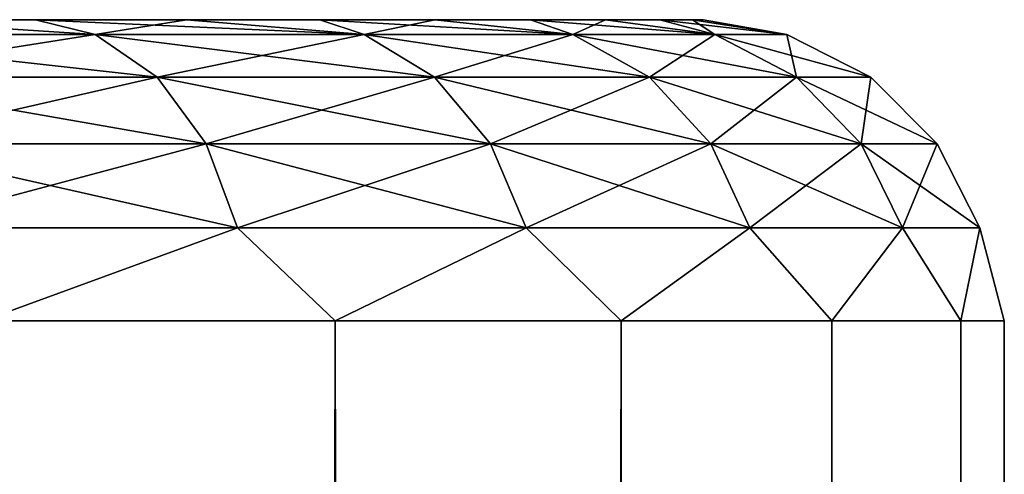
# Model space of a CAD drawing. Extents: x -62 to 446, y -84 to 1766.
# Tile 204 of 221: x 62.46 to 69, y 1756.98 to 1760. Entities that reach past the tile are written whole.
import ezdxf

# ---------------------------------------------------------------- set-up
doc = ezdxf.new("R2010")
doc.units = 0
doc.header["$LTSCALE"] = 65.185185
for name, color, linetype in [('142', 7, 'CONTINUOUS'), ('143', 7, 'CONTINUOUS'), ('145', 7, 'CONTINUOUS')]:
    doc.layers.add(name, color=color, linetype=linetype)

msp = doc.modelspace()

# ---------------------------------------------------------------- linework, layer by layer
at = {"layer": '142', "color": 7, "linetype": 'CONTINUOUS'}
for points in [[(62.5631, 1760, -11.4528), (61.4528, 1760, -12.5632), (62.5631, 1760, 11.4528), (62.5631, 1760, -11.4528)], [(62.5631, 1760, 11.4528), (61.4528, 1760, -12.5632), (61.4528, 1760, 12.5632), (62.5631, 1760, 11.4528)], [(63.5663, 1760, -10.2448), (62.5631, 1760, -11.4528), (63.5663, 1760, 10.2448), (63.5663, 1760, -10.2448)], [(63.5663, 1760, 10.2448), (62.5631, 1760, -11.4528), (62.5631, 1760, 11.4528), (63.5663, 1760, 10.2448)], [(64.4537, 1760, -8.9494), (63.5663, 1760, -10.2448), (64.4537, 1760, 8.9494), (64.4537, 1760, -8.9494)], [(64.4537, 1760, 8.9494), (63.5663, 1760, -10.2448), (63.5663, 1760, 10.2448), (64.4537, 1760, 8.9494)], [(65.2178, 1760, -7.5776), (64.4537, 1760, -8.9494), (65.2178, 1760, 7.5776), (65.2178, 1760, -7.5776)], [(65.2178, 1760, 7.5776), (64.4537, 1760, -8.9494), (64.4537, 1760, 8.9494), (65.2178, 1760, 7.5776)], [(65.852, 1760, -6.1411), (65.2178, 1760, -7.5776), (65.852, 1760, 6.1411), (65.852, 1760, -6.1411)], [(65.852, 1760, 6.1411), (65.2178, 1760, -7.5776), (65.2178, 1760, 7.5776), (65.852, 1760, 6.1411)], [(66.351, 1760, -4.6523), (65.852, 1760, -6.1411), (66.351, 1760, 4.6523), (66.351, 1760, -4.6523)], [(66.351, 1760, 4.6523), (65.852, 1760, -6.1411), (65.852, 1760, 6.1411), (66.351, 1760, 4.6523)], [(66.7105, 1760, -3.1238), (66.351, 1760, -4.6523), (66.7105, 1760, 3.1238), (66.7105, 1760, -3.1238)], [(66.7105, 1760, 3.1238), (66.351, 1760, -4.6523), (66.351, 1760, 4.6523), (66.7105, 1760, 3.1238)], [(66.9275, 1760, -1.5686), (66.7105, 1760, -3.1238), (66.9275, 1760, 1.5686), (66.9275, 1760, -1.5686)], [(66.9275, 1760, 1.5686), (66.7105, 1760, -3.1238), (66.7105, 1760, 3.1238), (66.9275, 1760, 1.5686)], [(67, 1760, 0), (66.9275, 1760, -1.5686), (66.9275, 1760, 1.5686), (67, 1760, 0)]]:
    msp.add_3dface(points, dxfattribs=at)
at = {"layer": '143', "color": 7, "linetype": 'CONTINUOUS'}
for points in [[(64.5548, 1758, 12.213), (62.213, 1758, 14.5548), (64.5548, 2, 12.213), (64.5548, 1758, 12.213)], [(64.5548, 2, 12.213), (62.213, 1758, 14.5548), (62.213, 2, 14.5548), (64.5548, 2, 12.213)], [(62.213, 1758, -14.5548), (64.5548, 1758, -12.213), (62.213, 2, -14.5548), (62.213, 1758, -14.5548)], [(62.213, 2, -14.5548), (64.5548, 1758, -12.213), (64.5548, 2, -12.213), (62.213, 2, -14.5548)], [(66.4545, 1758, 9.5), (64.5548, 1758, 12.213), (66.4545, 2, 9.5), (66.4545, 1758, 9.5)], [(66.4545, 2, 9.5), (64.5548, 1758, 12.213), (64.5548, 2, 12.213), (66.4545, 2, 9.5)], [(64.5548, 1758, -12.213), (66.4545, 1758, -9.5), (64.5548, 2, -12.213), (64.5548, 1758, -12.213)], [(64.5548, 2, -12.213), (66.4545, 1758, -9.5), (66.4545, 2, -9.5), (64.5548, 2, -12.213)], [(67.8542, 1758, 6.4984), (66.4545, 1758, 9.5), (67.8542, 2, 6.4984), (67.8542, 1758, 6.4984)], [(67.8542, 2, 6.4984), (66.4545, 1758, 9.5), (66.4545, 2, 9.5), (67.8542, 2, 6.4984)], [(66.4545, 1758, -9.5), (67.8542, 1758, -6.4984), (66.4545, 2, -9.5), (66.4545, 1758, -9.5)], [(66.4545, 2, -9.5), (67.8542, 1758, -6.4984), (67.8542, 2, -6.4984), (66.4545, 2, -9.5)], [(68.7113, 1758, 3.2993), (67.8542, 1758, 6.4984), (68.7113, 2, 3.2993), (68.7113, 1758, 3.2993)], [(68.7113, 2, 3.2993), (67.8542, 1758, 6.4984), (67.8542, 2, 6.4984), (68.7113, 2, 3.2993)], [(67.8542, 1758, -6.4984), (68.7113, 1758, -3.2993), (67.8542, 2, -6.4984), (67.8542, 1758, -6.4984)], [(67.8542, 2, -6.4984), (68.7113, 1758, -3.2993), (68.7113, 2, -3.2993), (67.8542, 2, -6.4984)], [(69, 1758), (68.7113, 1758, 3.2993), (69, 2), (69, 1758)], [(69, 2), (68.7113, 1758, 3.2993), (68.7113, 2, 3.2993), (69, 2)], [(68.7113, 1758, -3.2993), (69, 1758), (68.7113, 2, -3.2993), (68.7113, 1758, -3.2993)], [(68.7113, 2, -3.2993), (69, 1758), (69, 2), (68.7113, 2, -3.2993)]]:
    msp.add_3dface(points, dxfattribs=at)
at = {"layer": '145', "color": 7, "linetype": 'CONTINUOUS'}
for points in [[(60.8201, 1759.9027, -13.9017), (61.4528, 1760, -12.5632), (62.9607, 1759.9027, -11.9312), (60.8201, 1759.9027, -13.9017)], [(62.9607, 1759.9027, 11.9312), (61.4528, 1760, 12.5632), (60.8201, 1759.9027, 13.9017), (62.9607, 1759.9027, 11.9312)], [(61.4528, 1760, -12.5632), (62.5631, 1760, -11.4528), (62.9607, 1759.9027, -11.9312), (61.4528, 1760, -12.5632)], [(62.5631, 1760, 11.4528), (61.4528, 1760, 12.5632), (62.9607, 1759.9027, 11.9312), (62.5631, 1760, 11.4528)], [(62.5631, 1760, -11.4528), (63.5663, 1760, -10.2448), (62.9607, 1759.9027, -11.9312), (62.5631, 1760, -11.4528)], [(63.5663, 1760, 10.2448), (62.5631, 1760, 11.4528), (64.7477, 1759.9027, 9.6352), (63.5663, 1760, 10.2448)], [(64.7477, 1759.9027, 9.6352), (62.5631, 1760, 11.4528), (62.9607, 1759.9027, 11.9312), (64.7477, 1759.9027, 9.6352)], [(62.9607, 1759.9027, -11.9312), (63.5663, 1760, -10.2448), (64.7477, 1759.9027, -9.6352), (62.9607, 1759.9027, -11.9312)], [(63.5663, 1760, -10.2448), (64.4537, 1760, -8.9494), (64.7477, 1759.9027, -9.6352), (63.5663, 1760, -10.2448)], [(64.4537, 1760, 8.9494), (63.5663, 1760, 10.2448), (64.7477, 1759.9027, 9.6352), (64.4537, 1760, 8.9494)], [(64.4537, 1760, -8.9494), (65.2178, 1760, -7.5776), (64.7477, 1759.9027, -9.6352), (64.4537, 1760, -8.9494)], [(65.2178, 1760, 7.5776), (64.4537, 1760, 8.9494), (66.1325, 1759.9027, 7.0764), (65.2178, 1760, 7.5776)], [(66.1325, 1759.9027, 7.0764), (64.4537, 1760, 8.9494), (64.7477, 1759.9027, 9.6352), (66.1325, 1759.9027, 7.0764)], [(64.7477, 1759.9027, -9.6352), (65.2178, 1760, -7.5776), (66.1325, 1759.9027, -7.0764), (64.7477, 1759.9027, -9.6352)], [(65.2178, 1760, -7.5776), (65.852, 1760, -6.1411), (66.1325, 1759.9027, -7.0764), (65.2178, 1760, -7.5776)], [(65.852, 1760, 6.1411), (65.2178, 1760, 7.5776), (66.1325, 1759.9027, 7.0764), (65.852, 1760, 6.1411)], [(65.852, 1760, -6.1411), (66.351, 1760, -4.6523), (66.1325, 1759.9027, -7.0764), (65.852, 1760, -6.1411)], [(66.351, 1760, 4.6523), (65.852, 1760, 6.1411), (67.0772, 1759.9027, 4.3245), (66.351, 1760, 4.6523)], [(67.0772, 1759.9027, 4.3245), (65.852, 1760, 6.1411), (66.1325, 1759.9027, 7.0764), (67.0772, 1759.9027, 4.3245)], [(66.1325, 1759.9027, -7.0764), (66.351, 1760, -4.6523), (67.0772, 1759.9027, -4.3245), (66.1325, 1759.9027, -7.0764)], [(66.351, 1760, -4.6523), (66.7105, 1760, -3.1238), (67.0772, 1759.9027, -4.3245), (66.351, 1760, -4.6523)], [(66.7105, 1760, 3.1238), (66.351, 1760, 4.6523), (67.0772, 1759.9027, 4.3245), (66.7105, 1760, 3.1238)], [(66.7105, 1760, -3.1238), (66.9275, 1760, -1.5686), (67.0772, 1759.9027, -4.3245), (66.7105, 1760, -3.1238)], [(66.9275, 1760, 1.5686), (66.7105, 1760, 3.1238), (67.5561, 1759.9027, 1.4547), (66.9275, 1760, 1.5686)], [(67.5561, 1759.9027, 1.4547), (66.7105, 1760, 3.1238), (67.0772, 1759.9027, 4.3245), (67.5561, 1759.9027, 1.4547)], [(66.9275, 1760, -1.5686), (67, 1760, 0), (67.5561, 1759.9027, -1.4547), (66.9275, 1760, -1.5686)], [(67.0772, 1759.9027, -4.3245), (66.9275, 1760, -1.5686), (67.5561, 1759.9027, -1.4547), (67.0772, 1759.9027, -4.3245)], [(67, 1760, 0), (66.9275, 1760, 1.5686), (67.5561, 1759.9027, 1.4547), (67, 1760, 0)], [(67.5561, 1759.9027, -1.4547), (67, 1760, 0), (67.5561, 1759.9027, 1.4547), (67.5561, 1759.9027, -1.4547)], [(60.8201, 1759.9027, -13.9017), (62.9607, 1759.9027, -11.9312), (61.163, 1759.6188, -14.3423), (60.8201, 1759.9027, -13.9017)], [(62.9607, 1759.9027, 11.9312), (60.8201, 1759.9027, 13.9017), (63.3715, 1759.6188, 12.3093), (62.9607, 1759.9027, 11.9312)], [(63.3715, 1759.6188, 12.3093), (60.8201, 1759.9027, 13.9017), (61.163, 1759.6188, 14.3423), (63.3715, 1759.6188, 12.3093)], [(61.163, 1759.6188, -14.3423), (62.9607, 1759.9027, -11.9312), (63.3715, 1759.6188, -12.3093), (61.163, 1759.6188, -14.3423)], [(62.9607, 1759.9027, -11.9312), (64.7477, 1759.9027, -9.6352), (63.3715, 1759.6188, -12.3093), (62.9607, 1759.9027, -11.9312)], [(64.7477, 1759.9027, 9.6352), (62.9607, 1759.9027, 11.9312), (65.2151, 1759.6188, 9.9405), (64.7477, 1759.9027, 9.6352)], [(65.2151, 1759.6188, 9.9405), (62.9607, 1759.9027, 11.9312), (63.3715, 1759.6188, 12.3093), (65.2151, 1759.6188, 9.9405)], [(63.3715, 1759.6188, -12.3093), (64.7477, 1759.9027, -9.6352), (65.2151, 1759.6188, -9.9405), (63.3715, 1759.6188, -12.3093)], [(64.7477, 1759.9027, -9.6352), (66.1325, 1759.9027, -7.0764), (65.2151, 1759.6188, -9.9405), (64.7477, 1759.9027, -9.6352)], [(66.1325, 1759.9027, 7.0764), (64.7477, 1759.9027, 9.6352), (66.6438, 1759.6188, 7.3006), (66.1325, 1759.9027, 7.0764)], [(66.6438, 1759.6188, 7.3006), (64.7477, 1759.9027, 9.6352), (65.2151, 1759.6188, 9.9405), (66.6438, 1759.6188, 7.3006)], [(65.2151, 1759.6188, -9.9405), (66.1325, 1759.9027, -7.0764), (66.6438, 1759.6188, -7.3006), (65.2151, 1759.6188, -9.9405)], [(66.1325, 1759.9027, -7.0764), (67.0772, 1759.9027, -4.3245), (66.6438, 1759.6188, -7.3006), (66.1325, 1759.9027, -7.0764)], [(67.0772, 1759.9027, 4.3245), (66.1325, 1759.9027, 7.0764), (67.6184, 1759.6188, 4.4616), (67.0772, 1759.9027, 4.3245)], [(67.6184, 1759.6188, 4.4616), (66.1325, 1759.9027, 7.0764), (66.6438, 1759.6188, 7.3006), (67.6184, 1759.6188, 4.4616)], [(66.6438, 1759.6188, -7.3006), (67.0772, 1759.9027, -4.3245), (67.6184, 1759.6188, -4.4616), (66.6438, 1759.6188, -7.3006)], [(67.0772, 1759.9027, -4.3245), (67.5561, 1759.9027, -1.4547), (67.6184, 1759.6188, -4.4616), (67.0772, 1759.9027, -4.3245)], [(67.5561, 1759.9027, 1.4547), (67.0772, 1759.9027, 4.3245), (68.1125, 1759.6188, 1.5008), (67.5561, 1759.9027, 1.4547)], [(68.1125, 1759.6188, 1.5008), (67.0772, 1759.9027, 4.3245), (67.6184, 1759.6188, 4.4616), (68.1125, 1759.6188, 1.5008)], [(67.5561, 1759.9027, -1.4547), (67.5561, 1759.9027, 1.4547), (68.1125, 1759.6188, -1.5008), (67.5561, 1759.9027, -1.4547)], [(67.6184, 1759.6188, -4.4616), (67.5561, 1759.9027, -1.4547), (68.1125, 1759.6188, -1.5008), (67.6184, 1759.6188, -4.4616)], [(68.1125, 1759.6188, -1.5008), (67.5561, 1759.9027, 1.4547), (68.1125, 1759.6188, 1.5008), (68.1125, 1759.6188, -1.5008)], [(61.163, 1759.6188, -14.3423), (63.3715, 1759.6188, -12.3093), (61.4352, 1759.1761, -14.692), (61.163, 1759.6188, -14.3423)], [(63.3715, 1759.6188, 12.3093), (61.163, 1759.6188, 14.3423), (63.6975, 1759.1761, 12.6094), (63.3715, 1759.6188, 12.3093)], [(63.6975, 1759.1761, 12.6094), (61.163, 1759.6188, 14.3423), (61.4352, 1759.1761, 14.692), (63.6975, 1759.1761, 12.6094)], [(61.4352, 1759.1761, -14.692), (63.3715, 1759.6188, -12.3093), (63.6975, 1759.1761, -12.6094), (61.4352, 1759.1761, -14.692)], [(63.3715, 1759.6188, -12.3093), (65.2151, 1759.6188, -9.9405), (63.6975, 1759.1761, -12.6094), (63.3715, 1759.6188, -12.3093)], [(65.2151, 1759.6188, 9.9405), (63.3715, 1759.6188, 12.3093), (65.5861, 1759.1761, 10.1829), (65.2151, 1759.6188, 9.9405)], [(65.5861, 1759.1761, 10.1829), (63.3715, 1759.6188, 12.3093), (63.6975, 1759.1761, 12.6094), (65.5861, 1759.1761, 10.1829)], [(63.6975, 1759.1761, -12.6094), (65.2151, 1759.6188, -9.9405), (65.5861, 1759.1761, -10.1829), (63.6975, 1759.1761, -12.6094)], [(65.2151, 1759.6188, -9.9405), (66.6438, 1759.6188, -7.3006), (65.5861, 1759.1761, -10.1829), (65.2151, 1759.6188, -9.9405)], [(66.6438, 1759.6188, 7.3006), (65.2151, 1759.6188, 9.9405), (67.0496, 1759.1761, 7.4786), (66.6438, 1759.6188, 7.3006)], [(67.0496, 1759.1761, 7.4786), (65.2151, 1759.6188, 9.9405), (65.5861, 1759.1761, 10.1829), (67.0496, 1759.1761, 7.4786)], [(65.5861, 1759.1761, -10.1829), (66.6438, 1759.6188, -7.3006), (67.0496, 1759.1761, -7.4786), (65.5861, 1759.1761, -10.1829)], [(66.6438, 1759.6188, -7.3006), (67.6184, 1759.6188, -4.4616), (67.0496, 1759.1761, -7.4786), (66.6438, 1759.6188, -7.3006)], [(67.6184, 1759.6188, 4.4616), (66.6438, 1759.6188, 7.3006), (68.048, 1759.1761, 4.5704), (67.6184, 1759.6188, 4.4616)], [(68.048, 1759.1761, 4.5704), (66.6438, 1759.6188, 7.3006), (67.0496, 1759.1761, 7.4786), (68.048, 1759.1761, 4.5704)], [(67.0496, 1759.1761, -7.4786), (67.6184, 1759.6188, -4.4616), (68.048, 1759.1761, -4.5704), (67.0496, 1759.1761, -7.4786)], [(67.6184, 1759.6188, -4.4616), (68.1125, 1759.6188, -1.5008), (68.048, 1759.1761, -4.5704), (67.6184, 1759.6188, -4.4616)], [(68.1125, 1759.6188, 1.5008), (67.6184, 1759.6188, 4.4616), (68.5541, 1759.1761, 1.5374), (68.1125, 1759.6188, 1.5008)], [(68.5541, 1759.1761, 1.5374), (67.6184, 1759.6188, 4.4616), (68.048, 1759.1761, 4.5704), (68.5541, 1759.1761, 1.5374)], [(68.048, 1759.1761, -4.5704), (68.1125, 1759.6188, -1.5008), (68.5541, 1759.1761, -1.5374), (68.048, 1759.1761, -4.5704)], [(68.1125, 1759.6188, -1.5008), (68.1125, 1759.6188, 1.5008), (68.5541, 1759.1761, -1.5374), (68.1125, 1759.6188, -1.5008)], [(68.5541, 1759.1761, -1.5374), (68.1125, 1759.6188, 1.5008), (68.5541, 1759.1761, 1.5374), (68.5541, 1759.1761, -1.5374)], [(61.4352, 1759.1761, -14.692), (63.6975, 1759.1761, -12.6094), (61.6099, 1758.618, -14.9164), (61.4352, 1759.1761, -14.692)], [(63.6975, 1759.1761, 12.6094), (61.4352, 1759.1761, 14.692), (63.9067, 1758.618, 12.8021), (63.6975, 1759.1761, 12.6094)], [(63.9067, 1758.618, 12.8021), (61.4352, 1759.1761, 14.692), (61.6099, 1758.618, 14.9164), (63.9067, 1758.618, 12.8021)], [(61.6099, 1758.618, -14.9164), (63.6975, 1759.1761, -12.6094), (63.9067, 1758.618, -12.8021), (61.6099, 1758.618, -14.9164)], [(63.6975, 1759.1761, -12.6094), (65.5861, 1759.1761, -10.1829), (63.9067, 1758.618, -12.8021), (63.6975, 1759.1761, -12.6094)], [(65.5861, 1759.1761, 10.1829), (63.6975, 1759.1761, 12.6094), (65.8242, 1758.618, 10.3385), (65.5861, 1759.1761, 10.1829)], [(65.8242, 1758.618, 10.3385), (63.6975, 1759.1761, 12.6094), (63.9067, 1758.618, 12.8021), (65.8242, 1758.618, 10.3385)], [(63.9067, 1758.618, -12.8021), (65.5861, 1759.1761, -10.1829), (65.8242, 1758.618, -10.3385), (63.9067, 1758.618, -12.8021)], [(65.5861, 1759.1761, -10.1829), (67.0496, 1759.1761, -7.4786), (65.8242, 1758.618, -10.3385), (65.5861, 1759.1761, -10.1829)], [(67.0496, 1759.1761, 7.4786), (65.5861, 1759.1761, 10.1829), (67.3101, 1758.618, 7.5929), (67.0496, 1759.1761, 7.4786)], [(67.3101, 1758.618, 7.5929), (65.5861, 1759.1761, 10.1829), (65.8242, 1758.618, 10.3385), (67.3101, 1758.618, 7.5929)], [(65.8242, 1758.618, -10.3385), (67.0496, 1759.1761, -7.4786), (67.3101, 1758.618, -7.5929), (65.8242, 1758.618, -10.3385)], [(67.0496, 1759.1761, -7.4786), (68.048, 1759.1761, -4.5704), (67.3101, 1758.618, -7.5929), (67.0496, 1759.1761, -7.4786)], [(68.048, 1759.1761, 4.5704), (67.0496, 1759.1761, 7.4786), (68.3237, 1758.618, 4.6402), (68.048, 1759.1761, 4.5704)], [(68.3237, 1758.618, 4.6402), (67.0496, 1759.1761, 7.4786), (67.3101, 1758.618, 7.5929), (68.3237, 1758.618, 4.6402)], [(67.3101, 1758.618, -7.5929), (68.048, 1759.1761, -4.5704), (68.3237, 1758.618, -4.6402), (67.3101, 1758.618, -7.5929)], [(68.048, 1759.1761, -4.5704), (68.5541, 1759.1761, -1.5374), (68.3237, 1758.618, -4.6402), (68.048, 1759.1761, -4.5704)], [(68.5541, 1759.1761, 1.5374), (68.048, 1759.1761, 4.5704), (68.8376, 1758.618, 1.5609), (68.5541, 1759.1761, 1.5374)], [(68.8376, 1758.618, 1.5609), (68.048, 1759.1761, 4.5704), (68.3237, 1758.618, 4.6402), (68.8376, 1758.618, 1.5609)], [(68.3237, 1758.618, -4.6402), (68.5541, 1759.1761, -1.5374), (68.8376, 1758.618, -1.5609), (68.3237, 1758.618, -4.6402)], [(68.5541, 1759.1761, -1.5374), (68.5541, 1759.1761, 1.5374), (68.8376, 1758.618, -1.5609), (68.5541, 1759.1761, -1.5374)], [(68.8376, 1758.618, -1.5609), (68.5541, 1759.1761, 1.5374), (68.8376, 1758.618, 1.5609), (68.8376, 1758.618, -1.5609)], [(62.213, 1758, 14.5548), (63.9067, 1758.618, 12.8021), (61.6099, 1758.618, 14.9164), (62.213, 1758, 14.5548)], [(62.213, 1758, -14.5548), (61.6099, 1758.618, -14.9164), (63.9067, 1758.618, -12.8021), (62.213, 1758, -14.5548)], [(62.213, 1758, 14.5548), (64.5548, 1758, 12.213), (63.9067, 1758.618, 12.8021), (62.213, 1758, 14.5548)], [(64.5548, 1758, -12.213), (62.213, 1758, -14.5548), (63.9067, 1758.618, -12.8021), (64.5548, 1758, -12.213)], [(64.5548, 1758, 12.213), (65.8242, 1758.618, 10.3385), (63.9067, 1758.618, 12.8021), (64.5548, 1758, 12.213)], [(64.5548, 1758, -12.213), (63.9067, 1758.618, -12.8021), (65.8242, 1758.618, -10.3385), (64.5548, 1758, -12.213)], [(64.5548, 1758, 12.213), (66.4545, 1758, 9.5), (65.8242, 1758.618, 10.3385), (64.5548, 1758, 12.213)], [(66.4545, 1758, -9.5), (64.5548, 1758, -12.213), (65.8242, 1758.618, -10.3385), (66.4545, 1758, -9.5)], [(66.4545, 1758, 9.5), (67.3101, 1758.618, 7.5929), (65.8242, 1758.618, 10.3385), (66.4545, 1758, 9.5)], [(66.4545, 1758, -9.5), (65.8242, 1758.618, -10.3385), (67.3101, 1758.618, -7.5929), (66.4545, 1758, -9.5)], [(66.4545, 1758, 9.5), (67.8542, 1758, 6.4984), (67.3101, 1758.618, 7.5929), (66.4545, 1758, 9.5)], [(67.8542, 1758, -6.4984), (66.4545, 1758, -9.5), (67.3101, 1758.618, -7.5929), (67.8542, 1758, -6.4984)], [(67.8542, 1758, 6.4984), (68.3237, 1758.618, 4.6402), (67.3101, 1758.618, 7.5929), (67.8542, 1758, 6.4984)], [(67.8542, 1758, -6.4984), (67.3101, 1758.618, -7.5929), (68.3237, 1758.618, -4.6402), (67.8542, 1758, -6.4984)], [(67.8542, 1758, 6.4984), (68.7113, 1758, 3.2993), (68.3237, 1758.618, 4.6402), (67.8542, 1758, 6.4984)], [(68.7113, 1758, -3.2993), (67.8542, 1758, -6.4984), (68.3237, 1758.618, -4.6402), (68.7113, 1758, -3.2993)], [(68.7113, 1758, 3.2993), (68.8376, 1758.618, 1.5609), (68.3237, 1758.618, 4.6402), (68.7113, 1758, 3.2993)], [(68.7113, 1758, -3.2993), (68.3237, 1758.618, -4.6402), (68.8376, 1758.618, -1.5609), (68.7113, 1758, -3.2993)], [(68.7113, 1758, 3.2993), (69, 1758), (68.8376, 1758.618, 1.5609), (68.7113, 1758, 3.2993)], [(69, 1758), (68.7113, 1758, -3.2993), (68.8376, 1758.618, -1.5609), (69, 1758)], [(69, 1758), (68.8376, 1758.618, -1.5609), (68.8376, 1758.618, 1.5609), (69, 1758)]]:
    msp.add_3dface(points, dxfattribs=at)

doc.saveas('drawing.dxf')
